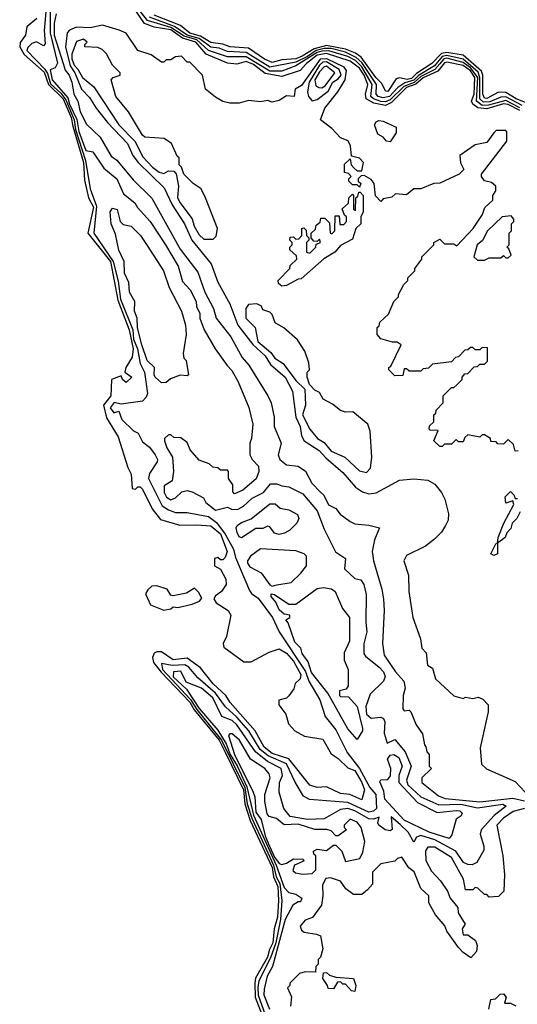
# Model space of a CAD drawing. Extents: x 2668140 to 2765664, y 823621 to 955240.
# Tile 85 of 256: x 2707624 to 2709734, y 843135 to 847310. Entities that reach past the tile are written whole.
import ezdxf

# ---------------------------------------------------------------- set-up
doc = ezdxf.new("R2010")
doc.units = 0

msp = doc.modelspace()

# ---------------------------------------------------------------- linework, layer by layer
at = {"layer": '0CON02XD'}
for points in [[(2707737.8, 847375), (2707728, 847265), (2707731.7, 847208.3), (2707725, 847200), (2707696.1, 847216.1), (2707675, 847210), (2707658, 847192), (2707655, 847180), (2707730.2, 847100.2), (2707742, 847082), (2707755, 847038.5), (2707798.8, 846998.8), (2707820.3, 846970.3), (2707855.2, 846885.2), (2707861, 846845), (2707902.7, 846712.7), (2707922.6, 846592.6), (2707949.9, 846519.9), (2707939.2, 846405), (2708020.9, 846285), (2708041.9, 846201.9), (2708051.2, 846125), (2708103.6, 845995), (2708106.4, 845955), (2708123.3, 845915), (2708135, 845852.5), (2708152.9, 845815), (2708166, 845725), (2708160.7, 845709.3), (2708145, 845693.3), (2708055, 845680), (2708025, 845686.7), (2708007.5, 845665), (2708023, 845643), (2708045, 845650), (2708057.5, 845615), (2708107, 845567), (2708126.4, 845556.4), (2708145, 845520), (2708175, 845497.5), (2708198.8, 845465), (2708208.8, 845445), (2708206.7, 845435), (2708174.3, 845385.7), (2708170, 845365), (2708228.8, 845248.8), (2708255, 845231.2), (2708285, 845221.2), (2708335, 845220), (2708425, 845204), (2708458.8, 845178.8), (2708495, 845128), (2708530.5, 845065), (2708539.1, 845029.1), (2708599.3, 844889.3), (2708606.7, 844876.7), (2708635, 844856.7), (2708695.8, 844775), (2708724.6, 844714.6), (2708835.7, 844545.7), (2708850.6, 844505), (2708896.8, 844426.8), (2708920, 844355), (2708965, 844298.8), (2709013.3, 844203.3), (2709065.3, 844135.3), (2709108.5, 844055), (2709134.4, 844025), (2709137.1, 843965), (2709125, 843954.3), (2709105, 843949.4), (2709015, 843990.6), (2708853, 844003), (2708827, 844017), (2708792.5, 844077.5), (2708755.4, 844155.4), (2708678, 844188), (2708644.3, 844215), (2708595.7, 844295), (2708545, 844352.9), (2708496.6, 844396.6), (2708454.3, 844455), (2708379.1, 844519.1), (2708341.2, 844565), (2708324.3, 844574.3), (2708271.3, 844571.3), (2708225, 844580), (2708230, 844555), (2708348, 844428), (2708374.8, 844384.8), (2708480.5, 844255), (2708579.1, 844055), (2708589.2, 843985), (2708608.8, 843925), (2708660.6, 843810.6), (2708701, 843725), (2708711.8, 843675), (2708726.6, 843646.6), (2708735.7, 843575), (2708729.6, 843495), (2708709.7, 843395), (2708687.4, 843332.6), (2708638.1, 843235), (2708634, 843206), (2708635, 843173.3), (2708687.2, 843027.2)], [(2707753.6, 847345), (2707752.9, 847255), (2707783.8, 847126.2), (2707775, 847106.7), (2707752.7, 847097.3), (2707761.2, 847055), (2707828.9, 846978.9), (2707835, 846952), (2707866.9, 846886.9), (2707875, 846836.2), (2707905, 846756.2), (2707935, 846750), (2707981.4, 846681.4), (2708036.7, 846635), (2708065, 846572.5), (2708113, 846533), (2708123.6, 846513.6), (2708177.5, 846455), (2708242.5, 846355), (2708296.7, 846265), (2708315, 846200), (2708347.5, 846165), (2708372.5, 846115), (2708373.6, 846093.6), (2708387.5, 846065), (2708387.5, 846045), (2708406.7, 845995), (2708452.5, 845915), (2708503.6, 845843.6), (2708523, 845823), (2708550, 845775), (2708596.4, 845666.4), (2708612.5, 845595), (2708607.5, 845535), (2708600, 845515), (2708600, 845465), (2708610, 845445), (2708637, 845417), (2708637.5, 845395), (2708627, 845363), (2708570, 845315), (2708535, 845300), (2708528.3, 845308.3), (2708527.5, 845337.5), (2708510, 845365), (2708510, 845395), (2708505, 845400), (2708475, 845400), (2708465, 845410), (2708443, 845413), (2708427, 845427), (2708385, 845442.5), (2708346.4, 845486.4), (2708335, 845517.5), (2708307, 845537), (2708278.3, 845538.3), (2708265, 845550), (2708255, 845550), (2708237.5, 845535), (2708237.5, 845525), (2708247.5, 845495), (2708272.5, 845455), (2708276.7, 845395), (2708270, 845355), (2708236.4, 845333.6), (2708236.2, 845305), (2708246.7, 845285), (2708265, 845273.8), (2708285, 845282.5), (2708311.2, 845308.8), (2708335, 845313.3), (2708355, 845307.5), (2708403, 845283), (2708413.6, 845263.6), (2708455, 845230), (2708505, 845242.5), (2708525, 845233.3), (2708550, 845235), (2708573, 845247), (2708609.3, 845280.7), (2708657.5, 845305), (2708688.3, 845341.7), (2708715, 845342.5), (2708735, 845333.3), (2708765, 845330), (2708825, 845300), (2708885, 845227.5), (2708915, 845150), (2708963.3, 845053.3), (2709006.1, 845026.1), (2709001.7, 844981.7), (2709045, 844940), (2709070, 844935), (2709083.3, 844915), (2709093, 844873), (2709091.2, 844755), (2709096.2, 844715), (2709083, 844663), (2709083, 844623)], [(2709745, 846924.6), (2709695, 846951.3), (2709675, 846953.2), (2709605, 846931.8), (2709566.8, 846936.8), (2709545, 846952.5), (2709540, 846965), (2709550.7, 846995), (2709554.7, 847065), (2709535, 847093.2), (2709505, 847116.6), (2709435, 847130), (2709425, 847126.9), (2709397.7, 847092.2), (2709335, 847063.1), (2709303.7, 847036.3), (2709265, 847023.2), (2709201.3, 846958.7), (2709175, 846946.9), (2709126.5, 846956.5), (2709093.1, 846975), (2709090.5, 846995), (2709100.5, 847035), (2709084.6, 847075), (2709065, 847105.4), (2709025.7, 847135), (2708925, 847167.4), (2708885, 847160.3), (2708840, 847125), (2708813.3, 847095), (2708735, 847069.4), (2708665, 847081.8), (2708615, 847120.5), (2708585, 847132.9), (2708545, 847122), (2708505, 847125.8), (2708414.7, 847164.7), (2708371.1, 847215), (2708315, 847232.4), (2708265, 847266.8), (2708195, 847279.1), (2708153.9, 847293.9), (2708097.9, 847375)], [(2709745, 846937.2), (2709685, 846968.2), (2709612.6, 846947.4), (2709585, 846946.8), (2709560.5, 846965), (2709566.2, 847065), (2709535.5, 847105.5), (2709505, 847129.1), (2709435, 847147.1), (2709422.2, 847145), (2709406.2, 847123.8), (2709385, 847099.2), (2709325, 847068.9), (2709296.5, 847043.5), (2709253.3, 847026.7), (2709195, 846970.8), (2709175, 846962.3), (2709155, 846963.1), (2709124.1, 846974.1), (2709113.1, 846985), (2709119.1, 847035), (2709075, 847110), (2709047.4, 847137.4), (2709015, 847154.6), (2708935, 847177.6), (2708905, 847176.6), (2708885, 847170.8), (2708795, 847114.4), (2708735, 847092.2), (2708685, 847092.1), (2708585, 847153.5), (2708505, 847153.3), (2708425, 847179.1), (2708375.2, 847225.2), (2708320.9, 847240.9), (2708265, 847277.5), (2708166.7, 847306.7), (2708109.4, 847379.4)], [(2707697.5, 847315), (2707655, 847280), (2707648.8, 847245), (2707625.8, 847214.2), (2707624.2, 847195), (2707643.4, 847163.4), (2707727.9, 847087.9), (2707745.8, 847035), (2707808.1, 846975), (2707842.7, 846895), (2707849, 846859), (2707895.2, 846705), (2707899.4, 846629.4), (2707915.5, 846555.5), (2707937.3, 846515), (2707912.9, 846405), (2708009.2, 846285), (2708040.7, 846120.7), (2708088, 845995), (2708105.4, 845915), (2708101.2, 845878.8), (2708073.8, 845835), (2708070, 845815), (2708100, 845795), (2708075, 845772.5), (2708060, 845785), (2708055, 845800), (2708013.8, 845785), (2708010.5, 845715), (2707980, 845675), (2707992.6, 845622.6), (2708042, 845542), (2708082, 845412), (2708097, 845383)], [(2707778.8, 847335), (2707770, 847295), (2707770, 847245), (2707809.1, 847125), (2707816.8, 847096.8), (2707834.4, 847075), (2707845.4, 847045), (2707854.3, 846995), (2707870, 846965), (2707880, 846920), (2707907.7, 846867.7), (2707965, 846812.5), (2708011.7, 846731.7), (2708036.7, 846715), (2708105, 846631.2), (2708184.1, 846554.1), (2708305, 846336.7), (2708379.7, 846239.7), (2708408.8, 846155), (2708445.8, 846085.8), (2708456.7, 846045), (2708518.8, 845965), (2708567.7, 845877.7), (2708595.8, 845845.8), (2708676.7, 845715), (2708690, 845685), (2708702.5, 845625), (2708702.5, 845585), (2708732.5, 845515), (2708720, 845465), (2708727.5, 845445), (2708755, 845422.5), (2708805, 845417.5), (2708836.4, 845396.4), (2708862.5, 845345), (2708898.3, 845308.3), (2708913.6, 845293.6), (2708933.6, 845253.6), (2708965, 845237.5), (2708983.6, 845213.6), (2709025, 845182.5), (2709045, 845172.5), (2709105, 845167.5), (2709150, 845155), (2709128.8, 845105), (2709118.8, 845055), (2709123.8, 845015), (2709160, 844895), (2709166.4, 844853.6), (2709170, 844805), (2709162.5, 844665), (2709170, 844615), (2709217.5, 844545), (2709253.3, 844505), (2709258.8, 844475), (2709250, 844445), (2709248.3, 844388.3), (2709255, 844380), (2709275, 844382.5), (2709282.5, 844375), (2709305, 844320), (2709331.7, 844281.7), (2709340, 844235), (2709347, 844227), (2709350, 844205), (2709360, 844195), (2709360, 844145), (2709370, 844135), (2709330, 844095), (2709330, 844075), (2709399.5, 844019.5), (2709428, 844008), (2709575, 843993.3), (2709715, 844009.6), (2709765, 843998.5)], [(2709755, 846946.1), (2709685, 846983.8), (2709665, 846981.8), (2709617.4, 846962.6), (2709590.5, 846960.5), (2709574.7, 846974.7), (2709575.8, 847065), (2709567.7, 847087.7), (2709505, 847142.5), (2709435, 847158.6), (2709415, 847154.6), (2709383.3, 847115), (2709315.9, 847074.1), (2709295, 847053.2), (2709257.9, 847042.1), (2709226.9, 847023.1), (2709192.9, 846985), (2709165, 846978.5), (2709144, 846984), (2709135.8, 846995), (2709137.3, 847035), (2709075, 847128.5), (2709050.6, 847150.6), (2709005, 847172), (2708945, 847187.8), (2708915, 847188.1), (2708881, 847179), (2708845, 847154.1), (2708795, 847130.7), (2708685, 847109.1), (2708585, 847171.8), (2708505, 847175.6), (2708469.4, 847189.4), (2708435, 847194.5), (2708385, 847231.2), (2708334.8, 847244.8), (2708281.2, 847281.2), (2708175, 847321.5)], [(2709826, 846936), (2709728.8, 846975), (2709685, 847001.5), (2709655, 847002.9), (2709605, 846975.7), (2709595, 846977.5), (2709587.5, 846995), (2709587.3, 847075), (2709581.7, 847091.7), (2709505, 847159.5), (2709435, 847171.1), (2709412.5, 847167.5), (2709371.4, 847125), (2709307.3, 847082.7), (2709285, 847060.8), (2709266.5, 847056.5), (2709235, 847063.3), (2709220, 847060), (2709185, 847006.2), (2709175, 847007.5), (2709159.7, 847039.7), (2709134.5, 847065), (2709071.6, 847151.6), (2709048.7, 847168.7), (2709006, 847186), (2708925, 847201.3), (2708872.9, 847187.1), (2708822.5, 847155), (2708795, 847144.6), (2708735, 847140.5), (2708695, 847128.9), (2708662.9, 847142.9), (2708595, 847189.4), (2708515, 847195.6), (2708485, 847206.7), (2708435, 847213.5), (2708390.6, 847240.6), (2708345, 847253.3), (2708305.4, 847285.4), (2708195, 847329.5)], [(2709738.3, 845481.7), (2709725, 845480), (2709718.3, 845508.3), (2709695, 845530), (2709675, 845510), (2709651.7, 845511.7), (2709645, 845520), (2709621.7, 845521.7), (2709620, 845535), (2709595, 845550), (2709585, 845550), (2709575, 845540), (2709525, 845550), (2709511.7, 845538.3), (2709505, 845520), (2709485, 845520), (2709475, 845530), (2709455, 845510), (2709425, 845510), (2709415, 845500), (2709405, 845500), (2709380, 845525), (2709398.3, 845568.3), (2709365, 845570), (2709360, 845575), (2709361.7, 845588.3), (2709380, 845605), (2709380, 845635), (2709388.3, 845641.7), (2709390, 845655), (2709420, 845685), (2709420, 845715), (2709455, 845750), (2709465, 845750), (2709478.3, 845761.7), (2709500, 845785), (2709500, 845795), (2709511.7, 845808.3), (2709525, 845810), (2709551.7, 845838.3), (2709565, 845840), (2709575, 845850), (2709595, 845850), (2709608.3, 845861.7), (2709608.3, 845918.3), (2709585, 845920), (2709575, 845910), (2709555, 845910), (2709545, 845920), (2709535, 845920), (2709525, 845910), (2709511.7, 845908.3), (2709485, 845880), (2709471.7, 845878.3), (2709455, 845860), (2709375, 845850), (2709357, 845833), (2709335, 845830), (2709325, 845820), (2709275, 845820), (2709265, 845830), (2709255, 845830), (2709248.3, 845801.7), (2709215, 845800), (2709190, 845825), (2709190, 845835), (2709198.3, 845841.7), (2709241.7, 845931.7), (2709225, 845942.5), (2709205, 845942.5), (2709155, 845957.5), (2709140, 845975), (2709140, 846005), (2709148.3, 846011.7), (2709151.7, 846028.3), (2709188.3, 846061.7), (2709210, 846115), (2709230, 846135), (2709230, 846145), (2709253, 846187), (2709270, 846205), (2709270, 846215), (2709300, 846245), (2709300, 846255), (2709330, 846295), (2709330, 846305), (2709380, 846355), (2709380, 846365), (2709405, 846380), (2709425, 846360), (2709465, 846360), (2709478.3, 846351.7), (2709546.7, 846425), (2709586.1, 846483.9), (2709596.4, 846513.6), (2709630, 846545), (2709630, 846565), (2709642.5, 846585), (2709642.5, 846605), (2709625, 846620), (2709595, 846627.5), (2709582.5, 846645), (2709582.5, 846655), (2709690, 846795), (2709690, 846835), (2709685, 846840), (2709645, 846840), (2709635, 846830), (2709605, 846790), (2709555, 846780), (2709490, 846735), (2709493, 846703), (2709507.5, 846675), (2709487.5, 846655), (2709405, 846616.7), (2709380, 846615), (2709325, 846592.5), (2709295, 846592.5), (2709265, 846567.5), (2709218.3, 846571.7), (2709201.7, 846558.3), (2709165, 846550), (2709155, 846540), (2709133, 846563), (2709126.7, 846615), (2709115, 846632.5), (2709085, 846650), (2709071.7, 846648.3), (2709060, 846635), (2709060, 846625), (2709070, 846615), (2709065, 846600), (2709055, 846610), (2709035, 846610), (2709020, 846625), (2709020, 846635), (2709030, 846645), (2709018.3, 846658.3), (2709001.7, 846661.7), (2709001.7, 846698.3), (2709025, 846720), (2709030, 846695), (2709041.7, 846681.7), (2709055, 846670), (2709075, 846670), (2709082.5, 846705), (2709065, 846722.5), (2709031.7, 846731.7), (2709027.5, 846775), (2709016.4, 846796.4), (2708985, 846810), (2708948.3, 846848.3), (2708900, 846885), (2708917.5, 846935), (2708973.8, 847005), (2709004.3, 847055), (2709010, 847095), (2708999.5, 847109.5), (2708926, 847145), (2708897.7, 847142.3), (2708819.1, 847030.9), (2708792.5, 847015), (2708787.5, 846985), (2708755, 846987.5), (2708725, 846967.5), (2708695, 846960), (2708675, 846967.5), (2708645, 846962.5), (2708595, 846967.5), (2708555, 846956.7), (2708515, 846956.2), (2708485, 846963.8), (2708455, 846981.2), (2708412.5, 847015), (2708400, 847075), (2708345, 847130), (2708335, 847130), (2708310, 847155), (2708285, 847152.5), (2708265, 847140), (2708245, 847140), (2708235, 847130), (2708225, 847130), (2708181.7, 847161.7), (2708125, 847180), (2708075, 847252.5), (2708046.4, 847266.4), (2707975, 847286.7), (2707923.6, 847276.4), (2707865, 847278.8), (2707835, 847266.2), (2707825.8, 847254.2), (2707818.6, 847195), (2707838.2, 847115), (2707858.5, 847085), (2707885.6, 847015.6), (2707920.5, 846980.5), (2707948, 846935), (2707996, 846875), (2708081.4, 846785), (2708104, 846735), (2708126, 846705), (2708237.3, 846597.3), (2708270, 846525), (2708322.5, 846445), (2708354.3, 846375), (2708436.2, 846275), (2708465, 846197.5), (2708515.8, 846105), (2708548.6, 846015), (2708612.6, 845932.6), (2708665.4, 845885.4), (2708688.1, 845848.1), (2708750, 845795), (2708781.2, 845735), (2708795.7, 845625), (2708813.1, 845585), (2708818.6, 845545), (2708830, 845525), (2708893.4, 845483.4), (2708921.7, 845451.7), (2708995, 845390), (2709048.3, 845328.3), (2709078.3, 845308.3), (2709105, 845300), (2709135, 845303.3), (2709235, 845357.5), (2709295, 845363.3), (2709355, 845357.5), (2709385, 845340), (2709412.5, 845305), (2709427, 845277), (2709442.5, 845215), (2709441.7, 845188.3), (2709430, 845165), (2709413, 845137), (2709383, 845107), (2709345, 845077.5), (2709265, 845037.5), (2709252.5, 845015), (2709273.3, 844955), (2709273.8, 844885), (2709291.2, 844775), (2709323.3, 844685), (2709330, 844645), (2709347.5, 844625), (2709353.6, 844573.6), (2709375, 844560), (2709387.5, 844515), (2709465, 844442.5), (2709505, 844432.5), (2709515, 844437.5), (2709545, 844432.5), (2709567.5, 844437.5), (2709588.3, 844428.3), (2709610, 844405), (2709610, 844375), (2709577, 844223), (2709583, 844153), (2709603, 844133), (2709725, 844080), (2709767.5, 844035)], [(2708445, 846380), (2708457, 846393), (2708462.5, 846425), (2708412.5, 846555), (2708393, 846593), (2708360, 846615), (2708320, 846655), (2708310, 846685), (2708300, 846695), (2708300, 846725), (2708291.7, 846731.7), (2708267.5, 846785), (2708236.4, 846806.4), (2708155, 846812.5), (2708145, 846820), (2708085, 846920), (2708031.2, 846985), (2708012.5, 847055), (2708020, 847065), (2708050, 847075), (2708050, 847085), (2708017.7, 847117.7), (2707992.5, 847165), (2707973.6, 847183.6), (2707955, 847192.5), (2707900, 847195), (2707900, 847205), (2707910, 847215), (2707895, 847227.5), (2707865, 847217.5), (2707845.9, 847164.1), (2707845.7, 847145), (2707855, 847118), (2707871.1, 847101.1), (2707890, 847065), (2707938.8, 847025), (2708044.2, 846865), (2708113.8, 846793.8), (2708145, 846730), (2708186.7, 846685), (2708215, 846663.3), (2708235, 846657.5), (2708255, 846670), (2708278.3, 846668.3), (2708287, 846657), (2708297.5, 846605), (2708293.6, 846556.4), (2708303.8, 846535), (2708356, 846466), (2708363.8, 846435), (2708385, 846397.5), (2708405, 846380), (2708445, 846380)], [(2708865, 846966.7), (2708885, 846971.2), (2708932.2, 847007.8), (2708951.9, 847045), (2708975, 847059.2), (2708986.7, 847075), (2708979.1, 847099.1), (2708925, 847132.1), (2708909.6, 847130.4), (2708895, 847116.9), (2708852.2, 847045), (2708844, 847005), (2708848.8, 846985), (2708865, 846966.7)], [(2708905, 847021.9), (2708920, 847030), (2708960.8, 847085), (2708925, 847112.9), (2708915, 847110), (2708895, 847088.6), (2708875.5, 847055), (2708880.5, 847030.5), (2708892.1, 847022.1), (2708905, 847021.9)], [(2709195, 846792.5), (2709180, 846795), (2709165, 846812.5), (2709143.3, 846825), (2709128.8, 846865), (2709135, 846876.7), (2709147.5, 846882.5), (2709165, 846880.5), (2709220, 846855), (2709220, 846830), (2709195, 846792.5)], [(2708735, 846180), (2708721.7, 846191.7), (2708720, 846205), (2708770, 846255), (2708771.7, 846268.3), (2708800, 846295), (2708798.3, 846308.3), (2708770, 846335), (2708770, 846345), (2708780, 846355), (2708780, 846365), (2708770, 846375), (2708771.7, 846388.3), (2708785, 846390), (2708795, 846380), (2708808.3, 846381.7), (2708820, 846395), (2708820, 846425), (2708828.3, 846428.3), (2708838.3, 846418.3), (2708840, 846395), (2708850, 846385), (2708850, 846375), (2708840, 846365), (2708840, 846325), (2708855, 846320), (2708880, 846345), (2708881.7, 846358.3), (2708900, 846365), (2708895, 846380), (2708885, 846370), (2708871.7, 846371.7), (2708860, 846385), (2708860, 846405), (2708878.3, 846421.7), (2708881.7, 846438.3), (2708898.3, 846451.7), (2708901.7, 846468.3), (2708918.3, 846468.3), (2708938.3, 846448.3), (2708940, 846405), (2708948.3, 846401.7), (2708960, 846415), (2708961.7, 846478.3), (2708978.3, 846478.3), (2708981.7, 846441.7), (2708998.3, 846441.7), (2709010, 846455), (2709010, 846475), (2709001.7, 846481.7), (2708991.7, 846508.3), (2709018.3, 846531.7), (2709020, 846555), (2709035, 846570), (2709040, 846565), (2709040, 846505), (2709048.3, 846501.7), (2709050, 846555), (2709058.3, 846561.7), (2709061.7, 846578.3), (2709068.3, 846578.3), (2709080, 846565), (2709080, 846495), (2709070, 846475), (2709070, 846445), (2709050, 846425), (2709035, 846380), (2708985, 846352.5), (2708960, 846325), (2708913.6, 846296.4), (2708818.3, 846211.7), (2708805, 846210), (2708755, 846182.5), (2708735, 846180)], [(2708225, 845770), (2708198.8, 845795), (2708194, 845805), (2708196.2, 845835), (2708164, 845865), (2708141.7, 845931.7), (2708124.1, 846004.1), (2708122, 846045), (2708110.8, 846075), (2708112, 846115), (2708090, 846155), (2708086.4, 846196.4), (2708068.8, 846235), (2708067.5, 846285), (2708045, 846332.5), (2708030.5, 846400.5), (2708012, 846445), (2708007.5, 846495), (2708018.3, 846511.7), (2708037.5, 846505), (2708050, 846455), (2708062.5, 846442.5), (2708097.5, 846435), (2708135.8, 846395.8), (2708165, 846352.5), (2708233.3, 846245), (2708257.5, 846175), (2708310, 846075), (2708326.7, 846015), (2708330, 845975), (2708317.5, 845895), (2708320, 845875), (2708330, 845865), (2708340, 845805), (2708335, 845800), (2708305, 845802.5), (2708263.3, 845786.7), (2708245, 845772.5), (2708225, 845770)], [(2709595, 846290), (2709615, 846300), (2709665, 846300), (2709675, 846310), (2709685, 846300), (2709695, 846300), (2709708.3, 846311.7), (2709698.3, 846338.3), (2709690, 846345), (2709700, 846355), (2709700, 846405), (2709710, 846415), (2709710, 846445), (2709720, 846455), (2709720, 846465), (2709708.3, 846478.3), (2709670, 846475), (2709607.5, 846415), (2709586.1, 846373.9), (2709563.3, 846355), (2709550, 846305), (2709565, 846290), (2709595, 846290)], [(2709095, 845390), (2709111.7, 845408.3), (2709116.7, 845455), (2709110, 845565), (2709100, 845595), (2709037, 845647), (2709005, 845646.7), (2708985, 845653.3), (2708950.5, 845680.5), (2708910.7, 845700.7), (2708895, 845730), (2708875, 845740), (2708853, 845763), (2708842.5, 845795), (2708842.5, 845815), (2708852.5, 845825), (2708850, 845855), (2708833.3, 845905), (2708802.3, 845952.3), (2708743.8, 846003.8), (2708707.5, 846025), (2708695, 846060), (2708685, 846070), (2708655, 846080), (2708650, 846095), (2708630, 846105), (2708595, 846102.5), (2708582.5, 846085), (2708583.3, 846045), (2708622.5, 846005), (2708634, 845945), (2708688.9, 845898.9), (2708706.7, 845875), (2708742, 845852), (2708795, 845780), (2708833.3, 845743.3), (2708836.2, 845675), (2708824, 845635), (2708853.9, 845573.9), (2708887.5, 845535), (2708915, 845517.5), (2708945, 845481.2), (2709002.5, 845455), (2709065, 845397.5), (2709095, 845390)], [(2708097, 845383), (2708101.7, 845321.7), (2708115, 845320), (2708125, 845330), (2708135, 845330), (2708145, 845320), (2708185.9, 845235.9), (2708221.2, 845191.2), (2708303.6, 845166.4), (2708375, 845168.8), (2708435, 845163.3), (2708475, 845130), (2708503.3, 845055), (2708495, 845030), (2708485, 845020), (2708475, 845020), (2708465, 845030), (2708450, 845025), (2708450, 844995), (2708475, 844980), (2708497.7, 844937.7), (2708500, 844915), (2708480, 844885), (2708455, 844867.5), (2708447.5, 844855), (2708457, 844837), (2708507.5, 844805), (2708520, 844785), (2708501.2, 844695), (2708486.7, 844665), (2708489.3, 844649.3), (2708575, 844586.7), (2708605, 844587.5), (2708682.3, 844627.7), (2708725, 844642.5), (2708755, 844623.8), (2708785, 844590), (2708815.8, 844534.2), (2708813.3, 844515), (2708792.5, 844495), (2708787, 844473), (2708765, 844442.5), (2708755, 844433.3), (2708722.5, 844425), (2708723.3, 844405), (2708752.5, 844365), (2708763.8, 844325), (2708791.2, 844295), (2708832.4, 844272.4), (2708910, 844260), (2708945, 844197.5), (2708975, 844177.5), (2709015, 844137.5), (2709045, 844126.7), (2709075, 844076), (2709086, 844045), (2709075, 844002.5), (2709024.1, 844024.1), (2708985, 844028.8), (2708925, 844056.7), (2708885, 844054), (2708854.2, 844064.2), (2708765.5, 844175.5), (2708695, 844198.9), (2708660.6, 844225), (2708622.9, 844295), (2708516, 844415), (2708498.8, 844445), (2708445, 844494.2), (2708391.2, 844561.2), (2708335, 844602.5), (2708275, 844596), (2708225, 844630), (2708205, 844630), (2708195, 844623.8), (2708186.9, 844605), (2708191.8, 844585), (2708223.5, 844543.5), (2708345, 844416.9), (2708363.5, 844383.5), (2708469.4, 844255), (2708494.8, 844204.8), (2708573.6, 844045), (2708578.9, 843985), (2708601.6, 843915), (2708694.7, 843715), (2708700, 843675), (2708718.4, 843635), (2708721.3, 843575), (2708717.8, 843505), (2708703.2, 843455), (2708698.1, 843395), (2708682.8, 843367.2), (2708674.6, 843335), (2708624.7, 843245.3), (2708620.7, 843225), (2708622, 843165), (2708676.4, 843025)], [(2709747, 845223), (2709732.5, 845195), (2709712.5, 845175), (2709707, 845153), (2709690, 845135), (2709682.5, 845115), (2709650, 845090), (2709650, 845045), (2709635, 845037.5), (2709622.5, 845045), (2709643, 845087), (2709650, 845090), (2709652.5, 845115), (2709676.7, 845175), (2709720, 845255), (2709715, 845270), (2709685, 845260), (2709683, 845287), (2709705, 845310), (2709720, 845295), (2709725, 845280), (2709735, 845280)], [(2708565, 845112.5), (2708555, 845117.5), (2708545.9, 845135.9), (2708542, 845155), (2708546.7, 845165), (2708565, 845178.8), (2708606.1, 845193.9), (2708685, 845257.5), (2708707, 845257), (2708728.3, 845238.3), (2708765, 845232.5), (2708801.7, 845211.7), (2708807.5, 845195), (2708800, 845175), (2708770, 845145), (2708747, 845133), (2708725, 845127.5), (2708705, 845132.5), (2708685, 845160), (2708675, 845162.5), (2708655, 845153.3), (2708625, 845153.3), (2708565, 845112.5)], [(2708695, 844908.6), (2708715, 844913.8), (2708775, 844923.3), (2708816.4, 844963.6), (2708840, 844995), (2708840, 845035), (2708830, 845045), (2708795, 845057.5), (2708645, 845066.7), (2708603.3, 845035), (2708590, 845015), (2708590, 845005), (2708600.7, 844990.7), (2708648, 844965), (2708685, 844914.2), (2708695, 844908.6)], [(2708235, 844806.7), (2708265, 844812.5), (2708275, 844820), (2708295, 844817.5), (2708355, 844832.5), (2708386.1, 844843.9), (2708397, 844857), (2708383, 844883), (2708365, 844900), (2708331.7, 844878.3), (2708275, 844867.5), (2708265, 844870), (2708250, 844895), (2708205, 844910), (2708185, 844907.5), (2708167, 844893), (2708157.5, 844875), (2708178.3, 844828.3), (2708235, 844806.7)], [(2709055, 844257.5), (2709015, 844303.8), (2708931.2, 844455), (2708861.7, 844541.7), (2708846.8, 844586.8), (2708822.1, 844622.1), (2708816.7, 844645), (2708790.6, 844670.6), (2708763, 844753), (2708752.5, 844765), (2708770, 844775), (2708770, 844785), (2708745, 844790), (2708725, 844807.5), (2708710.7, 844840.7), (2708690, 844865), (2708690, 844875), (2708705, 844872.5), (2708765, 844832.5), (2708795, 844832.5), (2708885, 844898.8), (2708913, 844903), (2708946.4, 844896.4), (2708962.5, 844885), (2708993, 844813), (2709022.5, 844775), (2709023.3, 844765), (2709023.3, 844675), (2709000, 844625), (2709000, 844595), (2709017.5, 844555), (2709017.5, 844485), (2709008.3, 844471.7), (2708980, 844465), (2708980, 844445), (2708985, 844440), (2709018.3, 844438.3), (2709055, 844397.5), (2709077.5, 844305), (2709077.5, 844295), (2709055, 844257.5)], [(2709083, 844623), (2709090.7, 844610.7), (2709148.8, 844565), (2709166.2, 844545), (2709173.3, 844525), (2709167.5, 844505), (2709110.5, 844449.5), (2709092.3, 844397.7), (2709094.2, 844365), (2709115, 844348.8), (2709155, 844352.5), (2709166.4, 844346.4), (2709173, 844333), (2709170, 844285), (2709181.7, 844241.7), (2709215, 844257.5), (2709258, 844205), (2709284, 844145), (2709264.2, 844085), (2709270, 844065), (2709325, 844014.2), (2709400.9, 843980.9), (2709495, 843983.3), (2709565, 843968.6), (2709673.3, 843983.3), (2709687.5, 843975), (2709636.2, 843935), (2709581.2, 843875), (2709577, 843857), (2709592.5, 843805), (2709591.7, 843788.3), (2709563, 843737), (2709543, 843727), (2709525, 843727.5), (2709506.4, 843736.4), (2709473.8, 843785), (2709385, 843833.1), (2709325, 843850.8), (2709306.1, 843843.9), (2709295, 843822.5), (2709271.2, 843865), (2709237.6, 843897.6), (2709200, 843930), (2709203.6, 843876.4), (2709195, 843870), (2709174.2, 843874.2), (2709146.7, 843895), (2709142.5, 843905), (2709148.3, 843928.3), (2709125, 843920), (2709105, 843922), (2709045, 843955.7), (2709015, 843965.7), (2708985, 843961.2), (2708915, 843922), (2708845, 843919.2), (2708771.7, 843931.7), (2708743.8, 843965), (2708723.9, 844033.9), (2708726.2, 844075), (2708738.8, 844105), (2708732.5, 844135), (2708674.6, 844164.6), (2708624, 844205), (2708545, 844320), (2708525, 844338), (2708481.2, 844355), (2708442.5, 844435), (2708395, 844475.8), (2708330.7, 844500.7), (2708307.8, 844547.8), (2708276.7, 844545), (2708275, 844524.3), (2708330.8, 844470.8), (2708385, 844390), (2708465, 844297.5), (2708500.1, 844240.1), (2708516.7, 844195), (2708546.4, 844146.4), (2708587.7, 844057.7), (2708615, 843937.5), (2708711.4, 843725), (2708745, 843630), (2708765, 843608.8), (2708795, 843602.5), (2708820, 843585), (2708815, 843570), (2708805, 843570), (2708782.5, 843555), (2708749.2, 843495), (2708696.2, 843295), (2708674.2, 843255), (2708660.3, 843199.7), (2708659.4, 843175), (2708682.9, 843115)], [(2708825, 843687.5), (2708865, 843690), (2708880, 843705), (2708880, 843765), (2708871.7, 843771.7), (2708870, 843785), (2708885, 843792.5), (2708925, 843787.5), (2708955, 843810), (2708965, 843810), (2708990, 843785), (2709005, 843740), (2709066.4, 843753.6), (2709079.3, 843780.7), (2709087.5, 843825), (2709072.5, 843885), (2709055, 843906.7), (2709025, 843920), (2709000, 843895), (2709000, 843885), (2709010, 843875), (2708975, 843850), (2708965, 843850), (2708945, 843870), (2708926.1, 843876.1), (2708875, 843876.2), (2708805, 843898.6), (2708746.1, 843896.1), (2708713.6, 843923.6), (2708681.7, 843931.7), (2708673, 843943), (2708663.3, 843995), (2708663.3, 844025), (2708686.2, 844095), (2708681.7, 844111.7), (2708663.3, 844135), (2708602.5, 844175), (2708556.2, 844255), (2708525, 844282.5), (2708515, 844282.5), (2708510, 844275), (2708534.4, 844195), (2708614, 844035), (2708621.2, 844015), (2708625, 843950), (2708648, 843918), (2708665, 843848.8), (2708682.8, 843805), (2708705, 843758.6), (2708725, 843732.5), (2708735, 843728), (2708755, 843733.3), (2708785, 843752.5), (2708825, 843750), (2708830, 843745), (2708825, 843740), (2708790, 843725), (2708783, 843703), (2708793, 843693), (2708825, 843687.5)], [(2709445, 843837.5), (2709360, 843865), (2709255, 843916), (2709173.1, 844005), (2709168.2, 844038.2), (2709151.2, 844078.8), (2709155, 844086.7), (2709185, 844088), (2709195.9, 844104.1), (2709198, 844135), (2709184, 844175), (2709195, 844191.2), (2709210, 844195), (2709232.3, 844182.3), (2709246, 844145), (2709232, 844105), (2709232, 844075), (2709310.7, 843990.7), (2709395, 843948), (2709475, 843957.5), (2709490, 843955), (2709500, 843945), (2709496.4, 843933.6), (2709475, 843920), (2709456.4, 843853.6), (2709445, 843837.5)], [(2709765, 843965.6), (2709717.3, 843952.7), (2709675.5, 843924.5), (2709646.7, 843895), (2709673.3, 843765), (2709680, 843685), (2709677.5, 843615), (2709655, 843592.5), (2709615, 843590), (2709605, 843600), (2709595, 843600), (2709567, 843627), (2709555, 843630), (2709545, 843620), (2709515, 843620), (2709506.7, 843665), (2709455, 843758), (2709385, 843802), (2709355, 843801.2), (2709344.4, 843785.6), (2709346.9, 843745), (2709370.2, 843700.2), (2709408.5, 843658.5), (2709438, 843615), (2709450, 843585), (2709482.5, 843545), (2709483.3, 843523.3), (2709512.5, 843475), (2709500, 843455), (2709505, 843430), (2709525, 843430), (2709557.5, 843405), (2709563.3, 843385), (2709561.7, 843358.3), (2709537.5, 843332.5), (2709504.5, 843354.5), (2709485, 843376.2), (2709436, 843445), (2709427.3, 843467.3), (2709386.7, 843515), (2709359.2, 843565), (2709358.8, 843595), (2709325, 843626.7), (2709296.9, 843696.9), (2709274.3, 843714.3), (2709245, 843758.8), (2709226.4, 843753.6), (2709215, 843742.5), (2709155, 843730), (2709120, 843695), (2709120, 843645), (2709099.3, 843620.7), (2709075, 843600), (2709039.3, 843600.7), (2709006.7, 843625), (2708985, 843657.5), (2708941.7, 843671.7), (2708921.7, 843668.3), (2708908.3, 843641.7), (2708910, 843595), (2708903.3, 843555), (2708866.4, 843503.6), (2708835, 843492.5), (2708813, 843467), (2708819.3, 843449.3), (2708830.5, 843440.5), (2708883, 843433), (2708900, 843425), (2708909.3, 843370.7), (2708900, 843335), (2708890, 843325), (2708890, 843305), (2708880, 843295), (2708878.3, 843271.7), (2708835, 843272.5), (2708810, 843265), (2708770, 843225), (2708770, 843215), (2708760, 843205), (2708776.4, 843166.4), (2708773, 843127)], [(2709045, 843190), (2709031.7, 843191.7), (2709005, 843220), (2708995, 843220), (2708985, 843230), (2708971.7, 843228.3), (2708955, 843200), (2708931.7, 843201.7), (2708930, 843215), (2708910, 843245), (2708911.7, 843268.3), (2708925, 843270), (2708938.3, 843258.3), (2708965, 843250), (2709040, 843245), (2709050, 843215), (2709045, 843190)], [(2709613.3, 843115), (2709622.5, 843155), (2709641.7, 843158.3), (2709661.7, 843178.3), (2709675, 843180), (2709687.5, 843165), (2709680, 843140), (2709705, 843140), (2709728.3, 843128.3)]]:
    msp.add_lwpolyline(points, dxfattribs=at)

doc.saveas('drawing.dxf')
